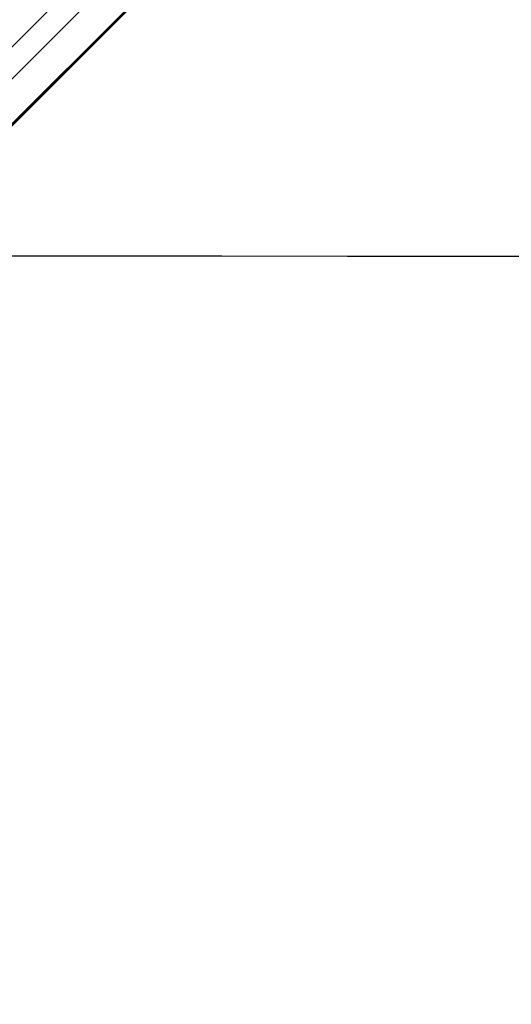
# Paper-space layout 'Surface plate' of a CAD drawing. Header units: millimetres. Extents: x 65420 to 443956, y 26941 to 406945.
# Tile 65 of 71: x 99236 to 107619, y 234666 to 251451. Entities that reach past the tile are written whole.
import ezdxf

# ---------------------------------------------------------------- set-up
doc = ezdxf.new("R2010")
doc.units = ezdxf.units.MM
doc.layers.add('COMPONENT_GEOMETRY', color=7, linetype='Continuous')
doc.styles.add('SLDTEXTSTYLE1', font='TXT', dxfattribs={"width": 0.75})
doc.dimstyles.new('SLDDIMSTYLE2', dxfattribs={"dimtxt": 2500, "dimasz": 165.1, "dimexe": 0, "dimexo": 0.0625, "dimgap": 625, "dimtad": 0, "dimtih": 1, "dimtoh": 1, "dimdec": 0, "dimlfac": 0.02, "dimrnd": 1e-09, "dimzin": 12, "dimdsep": 46, "dimtxsty": 'SLDTEXTSTYLE1', "dimsah": 1, "dimcen": 0.09, "dimadec": 0, "dimazin": 3, "dimtfac": 1, "dimtdec": 3, "dimtofl": 0, "dimtmove": 0, "dimatfit": 3, "dimfxl": 1, "dimfrac": 2, "dimtolj": 1, "dimtzin": 12, "dimarcsym": 0})

# ---------------------------------------------------------------- blocks, each defined once
blk = doc.blocks.new('_D_8')
at = {"layer": 'COMPONENT_GEOMETRY', "color": 7, "ltscale": 50}
for p, q in [((240160, 319828), (240160, 222689)), ((82725, 240321), (82725, 222689)), ((82725, 222848), (157748, 222848)), ((240160, 222848), (165137, 222848))]:
    blk.add_line(p, q, dxfattribs=at)
for points in [[(82725, 222848), (82890, 222823), (82890, 222873)], [(240160, 222848), (239995, 222873), (239995, 222823)]]:
    blk.add_solid(points, dxfattribs=at)
at = {"layer": 'COMPONENT_GEOMETRY', "color": 7, "ltscale": 50, "insert": (157748, 224086), "char_height": 2500, "attachment_point": 1, "style": 'SLDTEXTSTYLE1'}
blk.add_mtext('3149', dxfattribs=at)

psp = doc.layouts.new('Surface plate')

# ---------------------------------------------------------------- linework, layer by layer
at = {"color": 8, "linetype": 'Continuous', "lineweight": 25, "ltscale": 50}
for p, q in [((96424.92, 247762.33), (131255.73, 282593.14)), ((96852.35, 247426.19), (131617.18, 282191.02)), ((96864.95, 247413.58), (125756.2, 276304.83)), ((97638.56, 249522.31), (122635.14, 274518.89))]:
    psp.add_line(p, q, dxfattribs=at)
at = {"color": 7, "linetype": 'Continuous', "lineweight": 25, "ltscale": 50}
psp.add_line((96871.84, 247406.7), (102453.54, 252988.39), dxfattribs=at)
at = {"color": 7, "linetype": 'Continuous', "lineweight": 25, "ltscale": 50, "flags": 128}
psp.add_lwpolyline([(97180.08, 247425.45), (98401.72, 247424.89), (100543.34, 247423.91), (102684.97, 247422.92), (104826.6, 247421.92), (106968.22, 247420.92), (109109.85, 247419.92), (111251.48, 247418.91), (113393.1, 247417.89), (115534.73, 247416.87), (117676.36, 247415.84), (119817.98, 247414.81), (121959.61, 247413.77), (124101.23, 247412.73), (126242.86, 247411.68), (128384.49, 247410.62), (130526.11, 247409.56), (132667.74, 247408.49)], dxfattribs=at)

# ---------------------------------------------------------------- dimensions: what is measured, and where the dimension line sits
at = {"layer": 'COMPONENT_GEOMETRY', "color": 7, "ltscale": 50}
dim = psp.add_linear_dim(base=(82724.72, 222848.07), p1=(240160.49, 319891.58), p2=(82724.72, 240384.9), dimstyle='SLDDIMSTYLE2', dxfattribs=at)
dim.commit()
dim.dimension.update_dxf_attribs({"geometry": '_D_8', "text_midpoint": (161442.6, 222848.07), "dimtype": 160})

doc.saveas('drawing.dxf')
